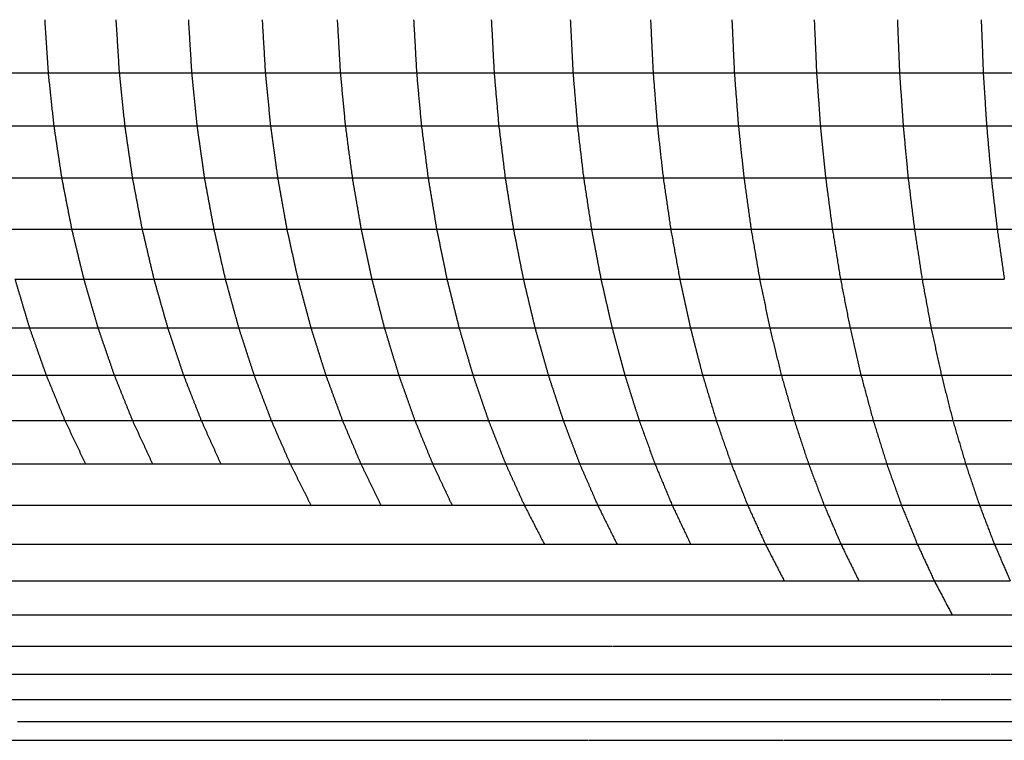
# Model space of a CAD drawing. Header units: millimetres. Extents: x 0 to 20, y 0 to 45.7.
# Tile 22 of 77: x 7.054 to 7.878, y 6.054 to 6.656. Entities that reach past the tile are written whole.
import ezdxf

# ---------------------------------------------------------------- set-up
doc = ezdxf.new("R2010")
doc.units = ezdxf.units.MM
doc.header["$MEASUREMENT"] = 0
doc.layers.add('Make2D$visible$lines', color=7, linetype='Continuous', true_color=0x000000)

msp = doc.modelspace()

# ---------------------------------------------------------------- linework, layer by layer
at = {"layer": 'Make2D$visible$lines'}
for points in [[(7.07504, 6.65624), (7.07647, 6.63399), (7.07791, 6.61173)], [(7.13457, 6.65624), (7.13596, 6.63399), (7.13735, 6.61173)], [(7.19519, 6.65624), (7.19654, 6.63399), (7.19789, 6.61173)], [(7.2569, 6.65624), (7.25821, 6.63399), (7.25952, 6.61173)], [(7.3197, 6.65624), (7.32097, 6.63399), (7.32224, 6.61173)], [(7.38358, 6.65624), (7.38481, 6.63399), (7.38603, 6.61173)], [(7.44855, 6.65624), (7.44972, 6.63399), (7.45089, 6.61173)], [(7.51458, 6.65624), (7.51571, 6.63399), (7.51683, 6.61173)], [(7.58169, 6.65624), (7.58276, 6.63399), (7.58383, 6.61173)], [(7.64974, 6.65624), (7.65075, 6.63399), (7.65177, 6.61173)], [(7.71859, 6.65624), (7.71956, 6.63399), (7.72052, 6.61173)], [(7.78814, 6.6561), (7.78904, 6.63405), (7.78993, 6.612)], [(7.85823, 6.65624), (7.85907, 6.63399), (7.85992, 6.61173)], [(7.01955, 6.61173), (7.04873, 6.61173), (7.07791, 6.61173)], [(7.07791, 6.61173), (7.08027, 6.58966), (7.08264, 6.56759)], [(7.07791, 6.61173), (7.10763, 6.61173), (7.13735, 6.61173)], [(7.13735, 6.61173), (7.16762, 6.61173), (7.19789, 6.61173)], [(7.13735, 6.61173), (7.13965, 6.58966), (7.14196, 6.56759)], [(7.19789, 6.61173), (7.20013, 6.58966), (7.20236, 6.56759)], [(7.19789, 6.61173), (7.22871, 6.61173), (7.25952, 6.61173)], [(7.25952, 6.61173), (7.26169, 6.58966), (7.26385, 6.56759)], [(7.25952, 6.61173), (7.29088, 6.61173), (7.32224, 6.61173)], [(7.32224, 6.61173), (7.32433, 6.58966), (7.32642, 6.56759)], [(7.32224, 6.61173), (7.35413, 6.61173), (7.38603, 6.61173)], [(7.38603, 6.61173), (7.38804, 6.58966), (7.39006, 6.56759)], [(7.38603, 6.61173), (7.41846, 6.61173), (7.45089, 6.61173)], [(7.45089, 6.61173), (7.45283, 6.58966), (7.45477, 6.56759)], [(7.45089, 6.61173), (7.48386, 6.61173), (7.51683, 6.61173)], [(7.51683, 6.61173), (7.51869, 6.58966), (7.52054, 6.56759)], [(7.51683, 6.61173), (7.55033, 6.61173), (7.58383, 6.61173)], [(7.58383, 6.61173), (7.5856, 6.58966), (7.58737, 6.56759)], [(7.58383, 6.61173), (7.6178, 6.61173), (7.65177, 6.61173)], [(7.65177, 6.61173), (7.68615, 6.61173), (7.72052, 6.61173)], [(7.65177, 6.61173), (7.65345, 6.58966), (7.65514, 6.56759)], [(7.72052, 6.61173), (7.72211, 6.58966), (7.7237, 6.56759)], [(7.72052, 6.61173), (7.75521, 6.61173), (7.7899, 6.61173)], [(7.78994, 6.61173), (7.79144, 6.58966), (7.79294, 6.56759)], [(7.78994, 6.61173), (7.82493, 6.61173), (7.85992, 6.61173)], [(7.85992, 6.61173), (7.86132, 6.58966), (7.86272, 6.56759)], [(7.85992, 6.61173), (7.89512, 6.61173), (7.93032, 6.61173)], [(7.02441, 6.56759), (7.05352, 6.56759), (7.08264, 6.56759)], [(7.08264, 6.56759), (7.1123, 6.56759), (7.14196, 6.56759)], [(7.08264, 6.56759), (7.08592, 6.5458), (7.0892, 6.52402)], [(7.14196, 6.56759), (7.17216, 6.56759), (7.20236, 6.56759)], [(7.14196, 6.56759), (7.14515, 6.5458), (7.14834, 6.52402)], [(7.20236, 6.56759), (7.20546, 6.5458), (7.20856, 6.52402)], [(7.20236, 6.56759), (7.23311, 6.56759), (7.26385, 6.56759)], [(7.26385, 6.56759), (7.26686, 6.5458), (7.26986, 6.52402)], [(7.26385, 6.56759), (7.29514, 6.56759), (7.32642, 6.56759)], [(7.32642, 6.56759), (7.35824, 6.56759), (7.39006, 6.56759)], [(7.32642, 6.56759), (7.32932, 6.5458), (7.33223, 6.52402)], [(7.39006, 6.56759), (7.42242, 6.56759), (7.45477, 6.56759)], [(7.39006, 6.56759), (7.39286, 6.5458), (7.39566, 6.52402)], [(7.45477, 6.56759), (7.45746, 6.5458), (7.46015, 6.52402)], [(7.45477, 6.56759), (7.48766, 6.56759), (7.52054, 6.56759)], [(7.52054, 6.56759), (7.52312, 6.5458), (7.5257, 6.52402)], [(7.52054, 6.56759), (7.55396, 6.56759), (7.58737, 6.56759)], [(7.58737, 6.56759), (7.62126, 6.56759), (7.65514, 6.56759)], [(7.58737, 6.56759), (7.58983, 6.5458), (7.59229, 6.52402)], [(7.65514, 6.56759), (7.68942, 6.56759), (7.7237, 6.56759)], [(7.65514, 6.56759), (7.65747, 6.5458), (7.6598, 6.52402)], [(7.7237, 6.56759), (7.72591, 6.5458), (7.72811, 6.52402)], [(7.7237, 6.56759), (7.75832, 6.56759), (7.79294, 6.56759)], [(7.79294, 6.56759), (7.79501, 6.5458), (7.79709, 6.52402)], [(7.79294, 6.56759), (7.82778, 6.56759), (7.86262, 6.56759)], [(7.86272, 6.56759), (7.89782, 6.56759), (7.93292, 6.56759)], [(7.86273, 6.56752), (7.86466, 6.54577), (7.8666, 6.52402)], [(7.03115, 6.52402), (7.06017, 6.52402), (7.0892, 6.52402)], [(7.0892, 6.52402), (7.09338, 6.5026), (7.09757, 6.48119)], [(7.0892, 6.52402), (7.11877, 6.52402), (7.14834, 6.52402)], [(7.14834, 6.52402), (7.15241, 6.5026), (7.15648, 6.48119)], [(7.14834, 6.52402), (7.17845, 6.52402), (7.20856, 6.52402)], [(7.20856, 6.52402), (7.21251, 6.5026), (7.21646, 6.48119)], [(7.20856, 6.52402), (7.23921, 6.52402), (7.26986, 6.52402)], [(7.26986, 6.52402), (7.27369, 6.5026), (7.27752, 6.48119)], [(7.26986, 6.52402), (7.30104, 6.52402), (7.33223, 6.52402)], [(7.33223, 6.52402), (7.33593, 6.5026), (7.33963, 6.48119)], [(7.33223, 6.52402), (7.36394, 6.52402), (7.39566, 6.52402)], [(7.39566, 6.52402), (7.39923, 6.5026), (7.40279, 6.48119)], [(7.39566, 6.52402), (7.4279, 6.52402), (7.46015, 6.52402)], [(7.46015, 6.52402), (7.46358, 6.5026), (7.46701, 6.48119)], [(7.46015, 6.52402), (7.49292, 6.52402), (7.5257, 6.52402)], [(7.5257, 6.52402), (7.52898, 6.5026), (7.53226, 6.48119)], [(7.5257, 6.52402), (7.55899, 6.52402), (7.59229, 6.52402)], [(7.59229, 6.52402), (7.59542, 6.5026), (7.59855, 6.48119)], [(7.59229, 6.52402), (7.62605, 6.52402), (7.6598, 6.52402)], [(7.6598, 6.524), (7.66278, 6.5026), (7.66575, 6.48119)], [(7.65992, 6.52402), (7.69402, 6.52402), (7.72811, 6.52402)], [(7.72811, 6.52402), (7.73092, 6.5026), (7.73373, 6.48119)], [(7.72811, 6.52402), (7.7626, 6.52402), (7.79709, 6.52402)], [(7.79709, 6.52402), (7.79973, 6.5026), (7.80238, 6.48119)], [(7.79709, 6.52402), (7.83185, 6.52402), (7.8666, 6.52402)], [(7.8666, 6.52402), (7.86908, 6.5026), (7.87155, 6.48119)], [(7.8666, 6.52402), (7.90157, 6.52402), (7.93653, 6.52402)], [(7.03973, 6.48119), (7.06865, 6.48119), (7.09757, 6.48119)], [(7.09757, 6.48119), (7.12702, 6.48119), (7.15648, 6.48119)], [(7.09757, 6.48119), (7.10263, 6.46024), (7.1077, 6.4393)], [(7.15648, 6.48119), (7.16141, 6.46024), (7.16634, 6.4393)], [(7.15648, 6.48119), (7.18647, 6.48119), (7.21646, 6.48119)], [(7.21646, 6.48119), (7.22125, 6.46024), (7.22604, 6.4393)], [(7.21646, 6.48119), (7.24699, 6.48119), (7.27752, 6.48119)], [(7.27752, 6.48119), (7.30857, 6.48119), (7.33963, 6.48119)], [(7.27752, 6.48119), (7.28215, 6.46024), (7.28679, 6.4393)], [(7.33963, 6.48119), (7.37121, 6.48119), (7.40279, 6.48119)], [(7.33963, 6.48119), (7.34411, 6.46024), (7.34859, 6.4393)], [(7.40279, 6.48119), (7.40712, 6.46024), (7.41144, 6.4393)], [(7.40279, 6.48119), (7.4349, 6.48119), (7.46701, 6.48119)], [(7.46701, 6.48119), (7.47116, 6.46024), (7.47531, 6.4393)], [(7.46701, 6.48119), (7.49963, 6.48119), (7.53226, 6.48119)], [(7.53226, 6.48119), (7.53624, 6.46024), (7.54022, 6.4393)], [(7.53226, 6.48119), (7.56541, 6.48119), (7.59855, 6.48119)], [(7.59855, 6.48119), (7.63215, 6.48119), (7.66575, 6.48119)], [(7.59855, 6.48119), (7.60235, 6.46024), (7.60614, 6.4393)], [(7.66575, 6.48119), (7.66935, 6.46024), (7.67296, 6.4393)], [(7.66575, 6.48119), (7.69974, 6.48119), (7.73373, 6.48119)], [(7.73373, 6.48119), (7.73712, 6.46038), (7.7405, 6.43957)], [(7.73373, 6.48119), (7.76806, 6.48119), (7.80238, 6.48119)], [(7.80249, 6.48048), (7.80557, 6.46035), (7.80865, 6.44022)], [(7.80313, 6.48119), (7.83734, 6.48119), (7.87155, 6.48119)], [(7.87155, 6.48119), (7.90624, 6.48119), (7.94093, 6.48119)], [(7.87155, 6.48119), (7.87455, 6.46029), (7.87754, 6.43938)], [(7.05013, 6.4393), (7.07892, 6.4393), (7.1077, 6.4393)], [(7.05013, 6.4393), (7.05622, 6.41891), (7.06232, 6.39853)], [(7.1077, 6.4393), (7.11364, 6.41891), (7.11957, 6.39853)], [(7.1077, 6.4393), (7.13702, 6.4393), (7.16634, 6.4393)], [(7.16634, 6.4393), (7.19619, 6.4393), (7.22604, 6.4393)], [(7.16634, 6.4393), (7.17211, 6.41891), (7.17788, 6.39853)], [(7.22604, 6.4393), (7.23164, 6.41891), (7.23725, 6.39853)], [(7.22604, 6.4393), (7.25641, 6.4393), (7.28679, 6.4393)], [(7.28679, 6.4393), (7.31769, 6.4393), (7.34859, 6.4393)], [(7.28679, 6.4393), (7.29222, 6.41891), (7.29765, 6.39853)], [(7.34859, 6.4393), (7.35384, 6.41891), (7.3591, 6.39853)], [(7.34859, 6.4393), (7.38002, 6.4393), (7.41144, 6.4393)], [(7.41144, 6.4393), (7.44338, 6.4393), (7.47531, 6.4393)], [(7.41144, 6.4393), (7.4165, 6.41891), (7.42156, 6.39853)], [(7.47531, 6.4393), (7.48018, 6.41891), (7.48504, 6.39853)], [(7.47531, 6.4393), (7.50777, 6.4393), (7.54022, 6.4393)], [(7.54022, 6.4393), (7.57318, 6.4393), (7.60614, 6.4393)], [(7.54022, 6.4393), (7.54488, 6.41891), (7.54954, 6.39853)], [(7.60614, 6.4393), (7.61058, 6.41891), (7.61503, 6.39853)], [(7.60614, 6.4393), (7.63955, 6.4393), (7.67296, 6.4393)], [(7.67296, 6.4393), (7.70675, 6.4393), (7.74055, 6.4393)], [(7.67296, 6.4393), (7.67718, 6.41891), (7.6814, 6.39853)], [(7.74055, 6.4393), (7.74454, 6.41891), (7.74853, 6.39853)], [(7.74062, 6.4393), (7.77465, 6.4393), (7.80868, 6.4393)], [(7.80879, 6.4393), (7.84311, 6.4393), (7.87744, 6.4393)], [(7.80879, 6.4393), (7.81254, 6.41891), (7.81629, 6.39853)], [(7.00613, 6.39853), (7.03422, 6.39853), (7.06232, 6.39853)], [(7.06232, 6.39853), (7.06928, 6.3788), (7.07625, 6.35907)], [(7.06232, 6.39853), (7.09094, 6.39853), (7.11957, 6.39853)], [(7.11957, 6.39853), (7.14873, 6.39853), (7.17788, 6.39853)], [(7.11957, 6.39853), (7.12636, 6.3788), (7.13315, 6.35907)], [(7.17788, 6.39853), (7.20757, 6.39853), (7.23725, 6.39853)], [(7.17788, 6.39853), (7.18449, 6.3788), (7.19109, 6.35907)], [(7.23725, 6.39853), (7.24366, 6.3788), (7.25007, 6.35907)], [(7.23725, 6.39853), (7.26745, 6.39853), (7.29765, 6.39853)], [(7.29765, 6.39853), (7.32837, 6.39853), (7.3591, 6.39853)], [(7.29765, 6.39853), (7.30387, 6.3788), (7.31008, 6.35907)], [(7.3591, 6.39853), (7.39033, 6.39853), (7.42156, 6.39853)], [(7.3591, 6.39853), (7.3651, 6.3788), (7.37111, 6.35907)], [(7.42156, 6.39853), (7.42735, 6.3788), (7.43314, 6.35907)], [(7.42156, 6.39853), (7.4533, 6.39853), (7.48504, 6.39853)], [(7.48504, 6.39853), (7.49061, 6.3788), (7.49617, 6.35907)], [(7.48504, 6.39853), (7.51729, 6.39853), (7.54954, 6.39853)], [(7.54954, 6.39853), (7.55486, 6.3788), (7.56019, 6.35907)], [(7.54954, 6.39853), (7.58228, 6.39853), (7.61503, 6.39853)], [(7.61503, 6.39853), (7.64821, 6.39853), (7.6814, 6.39853)], [(7.61503, 6.39853), (7.62011, 6.3788), (7.62519, 6.35907)], [(7.6814, 6.39853), (7.71496, 6.39853), (7.74853, 6.39853)], [(7.6814, 6.39853), (7.68622, 6.3788), (7.69105, 6.35907)], [(7.74853, 6.39853), (7.75309, 6.3788), (7.75765, 6.35907)], [(7.74853, 6.39853), (7.78239, 6.39853), (7.81626, 6.39853)], [(7.81629, 6.39853), (7.85044, 6.39853), (7.88458, 6.39853)], [(7.81646, 6.39777), (7.82066, 6.37845), (7.82487, 6.35913)], [(7.02041, 6.35907), (7.04833, 6.35907), (7.07625, 6.35907)], [(7.07625, 6.35907), (7.08407, 6.34009), (7.0919, 6.32111)], [(7.07625, 6.35907), (7.1047, 6.35907), (7.13315, 6.35907)], [(7.13315, 6.35907), (7.14077, 6.34009), (7.14839, 6.32111)], [(7.13315, 6.35907), (7.16212, 6.35907), (7.19109, 6.35907)], [(7.19109, 6.35907), (7.19851, 6.34009), (7.20592, 6.32111)], [(7.19109, 6.35907), (7.22058, 6.35907), (7.25007, 6.35907)], [(7.25007, 6.35907), (7.25727, 6.34009), (7.26447, 6.32111)], [(7.25007, 6.35907), (7.28008, 6.35907), (7.31008, 6.35907)], [(7.31008, 6.35907), (7.31706, 6.34009), (7.32403, 6.32111)], [(7.31008, 6.35907), (7.34059, 6.35907), (7.37111, 6.35907)], [(7.37111, 6.35907), (7.37785, 6.34009), (7.38459, 6.32111)], [(7.37111, 6.35907), (7.40212, 6.35907), (7.43314, 6.35907)], [(7.43314, 6.35907), (7.43964, 6.34009), (7.44614, 6.32111)], [(7.43314, 6.35907), (7.46466, 6.35907), (7.49617, 6.35907)], [(7.49617, 6.35907), (7.50242, 6.34009), (7.50867, 6.32111)], [(7.49617, 6.35907), (7.52818, 6.35907), (7.56019, 6.35907)], [(7.56019, 6.35907), (7.56618, 6.34009), (7.57216, 6.32111)], [(7.56019, 6.35907), (7.59269, 6.35907), (7.62519, 6.35907)], [(7.62519, 6.35907), (7.6309, 6.34009), (7.63661, 6.32111)], [(7.62519, 6.35907), (7.65812, 6.35907), (7.69105, 6.35907)], [(7.69108, 6.35907), (7.72437, 6.35907), (7.75765, 6.35907)], [(7.69115, 6.35873), (7.69652, 6.33992), (7.70189, 6.32111)], [(7.75765, 6.35907), (7.76278, 6.34009), (7.7679, 6.32111)], [(7.75765, 6.35907), (7.79123, 6.35907), (7.82481, 6.35907)], [(7.82488, 6.35907), (7.8297, 6.34009), (7.83452, 6.32111)], [(7.82488, 6.35907), (7.85874, 6.35907), (7.89261, 6.35907)], [(7.03644, 6.32111), (7.06417, 6.32111), (7.0919, 6.32111)], [(7.0919, 6.32111), (7.10053, 6.30295), (7.10917, 6.28478)], [(7.0919, 6.32111), (7.12014, 6.32111), (7.14839, 6.32111)], [(7.14839, 6.32111), (7.17716, 6.32111), (7.20592, 6.32111)], [(7.14839, 6.32111), (7.15681, 6.30295), (7.16523, 6.28478)], [(7.20592, 6.32111), (7.2352, 6.32111), (7.26447, 6.32111)], [(7.20592, 6.32111), (7.21411, 6.30295), (7.2223, 6.28478)], [(7.26447, 6.32111), (7.27242, 6.30295), (7.28037, 6.28478)], [(7.26447, 6.32111), (7.29425, 6.32111), (7.32403, 6.32111)], [(7.32403, 6.32111), (7.33174, 6.30295), (7.33944, 6.28478)], [(7.32403, 6.32111), (7.35431, 6.32111), (7.38459, 6.32111)], [(7.38459, 6.32111), (7.41537, 6.32111), (7.44614, 6.32111)], [(7.38459, 6.32111), (7.39204, 6.30295), (7.39948, 6.28478)], [(7.44614, 6.32111), (7.45332, 6.30295), (7.4605, 6.28478)], [(7.44614, 6.32111), (7.47741, 6.32111), (7.50867, 6.32111)], [(7.50867, 6.32111), (7.51557, 6.30295), (7.52246, 6.28478)], [(7.50867, 6.32111), (7.54041, 6.32111), (7.57216, 6.32111)], [(7.57216, 6.32111), (7.57877, 6.30295), (7.58537, 6.28478)], [(7.57216, 6.32111), (7.60438, 6.32111), (7.63661, 6.32111)], [(7.63661, 6.32111), (7.66925, 6.32111), (7.70189, 6.32111)], [(7.63661, 6.32111), (7.6429, 6.30296), (7.6492, 6.28481)], [(7.70189, 6.32111), (7.7349, 6.32111), (7.7679, 6.32111)], [(7.70189, 6.32111), (7.70788, 6.30295), (7.71386, 6.28478)], [(7.76791, 6.32108), (7.77354, 6.30303), (7.77916, 6.28498)], [(7.76806, 6.32111), (7.80129, 6.32111), (7.83452, 6.32111)], [(7.83477, 6.32027), (7.83997, 6.30253), (7.84517, 6.28478)], [(7.83523, 6.32111), (7.86839, 6.32111), (7.90155, 6.32111)], [(7.00018, 6.28478), (7.02716, 6.28478), (7.05415, 6.28478)], [(7.05415, 6.28478), (7.08166, 6.28478), (7.10917, 6.28478)], [(7.10917, 6.28478), (7.1372, 6.28478), (7.16523, 6.28478)], [(7.16523, 6.28478), (7.19376, 6.28478), (7.2223, 6.28478)], [(7.2223, 6.28478), (7.25133, 6.28478), (7.28037, 6.28478)], [(7.28037, 6.28478), (7.28903, 6.2675), (7.29768, 6.25023)], [(7.28037, 6.28478), (7.3099, 6.28478), (7.33944, 6.28478)], [(7.33944, 6.28478), (7.34783, 6.2675), (7.35621, 6.25023)], [(7.33944, 6.28478), (7.36946, 6.28478), (7.39948, 6.28478)], [(7.39948, 6.28478), (7.40759, 6.2675), (7.4157, 6.25023)], [(7.39948, 6.28478), (7.42999, 6.28478), (7.4605, 6.28478)], [(7.4605, 6.28478), (7.46831, 6.2675), (7.47613, 6.25023)], [(7.4605, 6.28478), (7.49148, 6.28478), (7.52246, 6.28478)], [(7.52246, 6.28478), (7.52998, 6.2675), (7.53749, 6.25023)], [(7.52246, 6.28478), (7.55392, 6.28478), (7.58537, 6.28478)], [(7.5854, 6.28471), (7.59258, 6.26747), (7.59976, 6.25023)], [(7.5857, 6.28478), (7.61745, 6.28478), (7.64921, 6.28478)], [(7.64921, 6.28478), (7.65607, 6.2675), (7.66293, 6.25023)], [(7.64936, 6.28478), (7.68161, 6.28478), (7.71386, 6.28478)], [(7.71386, 6.28478), (7.7464, 6.28478), (7.77893, 6.28478)], [(7.71386, 6.28478), (7.72038, 6.2675), (7.72689, 6.25023)], [(7.77922, 6.28478), (7.78538, 6.2675), (7.79154, 6.25023)], [(7.77922, 6.28478), (7.81219, 6.28478), (7.84517, 6.28478)], [(7.84521, 6.28465), (7.85098, 6.26744), (7.85676, 6.25023)], [(7.8453, 6.28478), (7.87845, 6.28478), (7.91159, 6.28478)], [(7.01991, 6.25023), (7.04667, 6.25023), (7.07342, 6.25023)], [(7.07342, 6.25023), (7.1007, 6.25023), (7.12798, 6.25023)], [(7.12798, 6.25023), (7.15577, 6.25023), (7.18355, 6.25023)], [(7.18355, 6.25023), (7.21184, 6.25023), (7.24012, 6.25023)], [(7.24012, 6.25023), (7.2689, 6.25023), (7.29768, 6.25023)], [(7.29768, 6.25023), (7.32695, 6.25023), (7.35621, 6.25023)], [(7.35621, 6.25023), (7.38595, 6.25023), (7.4157, 6.25023)], [(7.4157, 6.25023), (7.44591, 6.25023), (7.47613, 6.25023)], [(7.47613, 6.25023), (7.50681, 6.25023), (7.53749, 6.25023)], [(7.47613, 6.25023), (7.48454, 6.2339), (7.49296, 6.21758)], [(7.53749, 6.25023), (7.54557, 6.2339), (7.55366, 6.21758)], [(7.53749, 6.25023), (7.56862, 6.25023), (7.59976, 6.25023)], [(7.59976, 6.25023), (7.6075, 6.2339), (7.61525, 6.21758)], [(7.59976, 6.25023), (7.63122, 6.25023), (7.66269, 6.25023)], [(7.66293, 6.25023), (7.69491, 6.25023), (7.72689, 6.25023)], [(7.66296, 6.25017), (7.67029, 6.23396), (7.67763, 6.21775)], [(7.72689, 6.25023), (7.75917, 6.25023), (7.79145, 6.25023)], [(7.72689, 6.25023), (7.73385, 6.23404), (7.74081, 6.21785)], [(7.79155, 6.2502), (7.79818, 6.23389), (7.8048, 6.21758)], [(7.79159, 6.25023), (7.82417, 6.25023), (7.85676, 6.25023)], [(7.85676, 6.25023), (7.863, 6.2339), (7.86924, 6.21758)], [(7.85676, 6.25023), (7.8896, 6.25023), (7.92244, 6.25023)], [(7.04115, 6.21758), (7.06766, 6.21758), (7.09418, 6.21758)], [(7.09418, 6.21758), (7.12121, 6.21758), (7.14823, 6.21758)], [(7.14823, 6.21758), (7.17576, 6.21758), (7.20329, 6.21758)], [(7.20329, 6.21758), (7.2313, 6.21758), (7.25932, 6.21758)], [(7.25932, 6.21758), (7.28782, 6.21758), (7.31632, 6.21758)], [(7.31632, 6.21758), (7.3453, 6.21758), (7.37427, 6.21758)], [(7.37427, 6.21758), (7.40371, 6.21758), (7.43316, 6.21758)], [(7.43316, 6.21758), (7.46306, 6.21758), (7.49296, 6.21758)], [(7.49296, 6.21758), (7.52331, 6.21758), (7.55366, 6.21758)], [(7.55366, 6.21758), (7.58445, 6.21758), (7.61525, 6.21758)], [(7.61525, 6.21758), (7.64648, 6.21758), (7.67771, 6.21758)], [(7.67771, 6.21758), (7.68559, 6.20228), (7.69347, 6.18698)], [(7.67774, 6.21758), (7.70925, 6.21758), (7.74076, 6.21758)], [(7.74093, 6.21758), (7.74841, 6.20228), (7.7559, 6.18698)], [(7.74093, 6.21758), (7.77286, 6.21758), (7.8048, 6.21758)], [(7.8048, 6.21758), (7.81188, 6.20228), (7.81896, 6.18698)], [(7.8048, 6.21758), (7.83702, 6.21758), (7.86924, 6.21758)], [(7.86924, 6.21758), (7.87589, 6.20228), (7.88255, 6.18698)], [(7.86924, 6.21758), (7.90168, 6.21758), (7.93412, 6.21758)], [(7.01235, 6.18698), (7.03808, 6.18698), (7.06381, 6.18698)], [(7.06381, 6.18698), (7.09007, 6.18698), (7.11632, 6.18698)], [(7.11632, 6.18698), (7.14308, 6.18698), (7.16984, 6.18698)], [(7.16984, 6.18698), (7.19709, 6.18698), (7.22434, 6.18698)], [(7.22434, 6.18698), (7.25207, 6.18698), (7.2798, 6.18698)], [(7.2798, 6.18698), (7.308, 6.18698), (7.33621, 6.18698)], [(7.33621, 6.18698), (7.36487, 6.18698), (7.39354, 6.18698)], [(7.39354, 6.18698), (7.42266, 6.18698), (7.45178, 6.18698)], [(7.45178, 6.18698), (7.48135, 6.18698), (7.51091, 6.18698)], [(7.51091, 6.18698), (7.54091, 6.18698), (7.57092, 6.18698)], [(7.57092, 6.18698), (7.60135, 6.18698), (7.63177, 6.18698)], [(7.63177, 6.18698), (7.66262, 6.18698), (7.69347, 6.18698)], [(7.69347, 6.18698), (7.72468, 6.18698), (7.7559, 6.18698)], [(7.756, 6.18698), (7.78748, 6.18698), (7.81895, 6.18698)], [(7.81896, 6.18698), (7.85075, 6.18698), (7.88255, 6.18698)], [(7.81919, 6.18652), (7.82657, 6.17254), (7.83394, 6.15855)], [(7.03687, 6.15855), (7.06234, 6.15855), (7.0878, 6.15855)], [(7.0878, 6.15855), (7.11378, 6.15855), (7.13976, 6.15855)], [(7.13976, 6.15855), (7.16623, 6.15855), (7.19271, 6.15855)], [(7.19271, 6.15855), (7.21966, 6.15855), (7.24662, 6.15855)], [(7.24662, 6.15855), (7.27405, 6.15855), (7.30148, 6.15855)], [(7.30148, 6.15855), (7.32937, 6.15855), (7.35725, 6.15855)], [(7.35725, 6.15855), (7.38559, 6.15855), (7.41393, 6.15855)], [(7.41393, 6.15855), (7.44271, 6.15855), (7.47149, 6.15855)], [(7.47149, 6.15855), (7.50071, 6.15855), (7.52992, 6.15855)], [(7.52992, 6.15855), (7.55955, 6.15855), (7.58918, 6.15855)], [(7.58926, 6.15855), (7.61926, 6.15855), (7.64927, 6.15855)], [(7.64927, 6.15855), (7.67971, 6.15855), (7.71015, 6.15855)], [(7.71015, 6.15855), (7.74095, 6.15855), (7.77174, 6.15855)], [(7.77174, 6.15855), (7.80284, 6.15855), (7.83394, 6.15855)], [(7.83394, 6.15855), (7.86529, 6.15855), (7.89664, 6.15855)], [(7.01332, 6.13245), (7.03799, 6.13245), (7.06265, 6.13245)], [(7.06265, 6.13245), (7.08783, 6.13245), (7.11302, 6.13245)], [(7.11302, 6.13245), (7.13871, 6.13245), (7.1644, 6.13245)], [(7.1644, 6.13245), (7.19057, 6.13245), (7.21675, 6.13245)], [(7.21675, 6.13245), (7.2434, 6.13245), (7.27005, 6.13245)], [(7.27005, 6.13245), (7.29716, 6.13245), (7.32426, 6.13245)], [(7.32426, 6.13245), (7.35182, 6.13245), (7.37938, 6.13245)], [(7.37938, 6.13245), (7.40738, 6.13245), (7.43537, 6.13245)], [(7.43537, 6.13245), (7.4638, 6.13245), (7.49222, 6.13245)], [(7.49222, 6.13245), (7.52106, 6.13245), (7.5499, 6.13245)], [(7.55046, 6.13245), (7.57942, 6.13245), (7.60838, 6.13245)], [(7.60838, 6.13245), (7.63797, 6.13245), (7.66757, 6.13245)], [(7.66765, 6.13245), (7.69762, 6.13245), (7.72759, 6.13245)], [(7.72769, 6.13245), (7.75804, 6.13245), (7.78838, 6.13245)], [(7.7884, 6.13245), (7.8189, 6.13245), (7.84941, 6.13245)], [(7.84968, 6.13245), (7.88056, 6.13245), (7.91143, 6.13245)], [(7.04083, 6.10881), (7.06521, 6.10881), (7.08959, 6.10881)], [(7.08959, 6.10881), (7.11448, 6.10881), (7.13937, 6.10881)], [(7.13937, 6.10881), (7.16476, 6.10881), (7.19014, 6.10881)], [(7.19014, 6.10881), (7.21601, 6.10881), (7.24187, 6.10881)], [(7.24187, 6.10881), (7.2682, 6.10881), (7.29453, 6.10881)], [(7.29453, 6.10881), (7.3213, 6.10881), (7.34808, 6.10881)], [(7.34808, 6.10881), (7.37529, 6.10881), (7.4025, 6.10881)], [(7.4028, 6.10881), (7.43029, 6.10881), (7.45778, 6.10881)], [(7.45778, 6.10881), (7.48583, 6.10881), (7.51387, 6.10881)], [(7.51425, 6.10881), (7.54244, 6.10881), (7.57064, 6.10881)], [(7.57077, 6.10881), (7.59961, 6.10881), (7.62845, 6.10881)], [(7.62845, 6.10881), (7.65766, 6.10881), (7.68687, 6.10881)], [(7.68687, 6.10881), (7.71642, 6.10881), (7.74598, 6.10881)], [(7.74602, 6.10881), (7.77591, 6.10881), (7.8058, 6.10881)], [(7.80621, 6.10881), (7.83617, 6.10881), (7.86614, 6.10881)], [(7.86651, 6.10881), (7.89672, 6.10881), (7.92694, 6.10881)], [(7.02231, 6.08775), (7.04587, 6.08775), (7.06943, 6.08775)], [(7.06943, 6.08775), (7.09351, 6.08775), (7.11759, 6.08775)], [(7.11759, 6.08775), (7.14218, 6.08775), (7.16676, 6.08775)], [(7.16676, 6.08775), (7.19183, 6.08775), (7.2169, 6.08775)], [(7.2169, 6.08775), (7.24244, 6.08775), (7.26799, 6.08775)], [(7.26799, 6.08775), (7.29398, 6.08775), (7.31997, 6.08775)], [(7.31997, 6.08775), (7.3464, 6.08775), (7.37283, 6.08775)], [(7.37283, 6.08775), (7.39968, 6.08775), (7.42653, 6.08775)], [(7.42653, 6.08775), (7.4538, 6.08775), (7.48106, 6.08775)], [(7.48106, 6.08775), (7.50872, 6.08775), (7.53638, 6.08775)], [(7.53651, 6.08775), (7.56449, 6.08775), (7.59247, 6.08775)], [(7.59275, 6.08775), (7.62096, 6.08775), (7.64917, 6.08775)], [(7.6493, 6.08775), (7.67801, 6.08775), (7.70671, 6.08775)], [(7.70684, 6.08775), (7.73595, 6.08775), (7.76507, 6.08775)], [(7.76519, 6.08775), (7.79454, 6.08775), (7.82389, 6.08775)], [(7.82433, 6.08775), (7.85379, 6.08775), (7.88324, 6.08775)], [(7.05245, 6.06935), (7.07571, 6.06935), (7.09897, 6.06935)], [(7.09897, 6.06935), (7.12275, 6.06935), (7.14652, 6.06935)], [(7.14652, 6.06935), (7.17079, 6.06935), (7.19506, 6.06935)], [(7.19506, 6.06935), (7.21981, 6.06935), (7.24455, 6.06935)], [(7.24455, 6.06935), (7.26976, 6.06935), (7.29497, 6.06935)], [(7.29497, 6.06935), (7.32061, 6.06935), (7.34626, 6.06935)], [(7.34626, 6.06935), (7.37233, 6.06935), (7.3984, 6.06935)], [(7.3984, 6.06935), (7.42488, 6.06935), (7.45137, 6.06935)], [(7.45137, 6.06935), (7.47824, 6.06935), (7.50512, 6.06935)], [(7.50512, 6.06935), (7.53238, 6.06935), (7.55964, 6.06935)], [(7.55964, 6.06935), (7.58725, 6.06935), (7.61485, 6.06935)], [(7.61489, 6.06935), (7.64277, 6.06935), (7.67064, 6.06935)], [(7.67085, 6.06935), (7.6991, 6.06935), (7.72735, 6.06935)], [(7.72748, 6.06935), (7.75607, 6.06934), (7.78466, 6.06934)], [(7.78475, 6.06934), (7.81367, 6.06934), (7.84259, 6.06934)], [(7.84259, 6.06934), (7.87175, 6.06934), (7.90092, 6.06934)], [(7.03856, 6.05363), (7.06099, 6.05363), (7.08342, 6.05363)], [(7.08342, 6.05363), (7.10637, 6.05363), (7.12933, 6.05363)], [(7.12933, 6.05363), (7.15279, 6.05363), (7.17625, 6.05363)], [(7.17625, 6.05363), (7.20019, 6.05363), (7.22414, 6.05363)], [(7.22414, 6.05363), (7.24855, 6.05363), (7.27297, 6.05363)], [(7.27297, 6.05363), (7.29783, 6.05363), (7.32269, 6.05363)], [(7.32269, 6.05363), (7.34798, 6.05363), (7.37327, 6.05363)], [(7.37327, 6.05363), (7.39898, 6.05363), (7.42468, 6.05363)], [(7.42468, 6.05363), (7.45078, 6.05363), (7.47688, 6.05363)], [(7.47688, 6.05363), (7.50336, 6.05363), (7.52985, 6.05363)], [(7.53032, 6.05363), (7.55693, 6.05363), (7.58354, 6.05363)], [(7.58354, 6.05363), (7.61074, 6.05363), (7.63793, 6.05363)], [(7.63793, 6.05363), (7.66546, 6.05363), (7.69299, 6.05363)], [(7.69347, 6.05363), (7.72107, 6.05363), (7.74868, 6.05363)], [(7.74868, 6.05363), (7.77683, 6.05363), (7.80497, 6.05363)], [(7.80497, 6.05363), (7.83339, 6.05363), (7.8618, 6.05363)], [(7.86186, 6.05363), (7.89047, 6.05363), (7.91907, 6.05363)]]:
    msp.add_open_spline(points, degree=2, dxfattribs=at)

doc.saveas('drawing.dxf')
